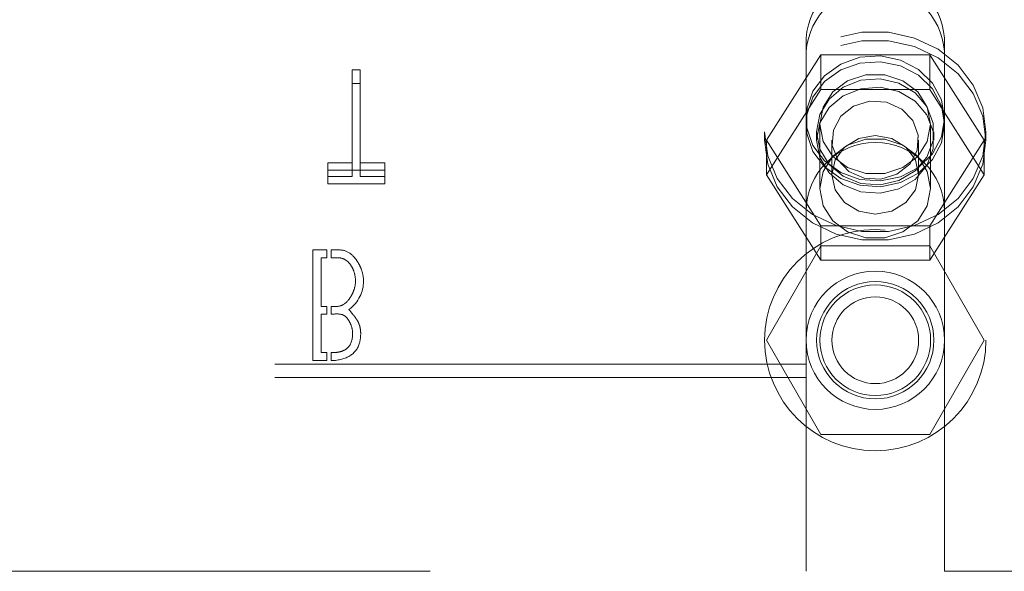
# Model space of a CAD drawing. Header units: inches. Extents: x 0.2 to 10.7, y 0.2 to 7.9.
# Tile 13 of 95: x 3.977 to 4.163, y 2.08 to 2.184. Entities that reach past the tile are written whole.
import ezdxf

# ---------------------------------------------------------------- set-up
doc = ezdxf.new("R2010")
doc.units = ezdxf.units.IN
doc.header["$MEASUREMENT"] = 0
doc.linetypes.add('HIDDEN', pattern=[0.07500000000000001, 0.05, -0.025])

msp = doc.modelspace()

# ---------------------------------------------------------------- linework, layer by layer
at = {"color": 7, "linetype": 'HIDDEN', "lineweight": 18}
for p, q in [((4.125225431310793, 2.180749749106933), (4.125225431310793, 2.178214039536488)), ((4.15126709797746, 2.180749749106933), (4.15126709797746, 2.178214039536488)), ((4.125225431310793, 2.148072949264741), (4.125225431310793, 2.178214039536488)), ((4.15126709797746, 2.148072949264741), (4.15126709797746, 2.178214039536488)), ((4.117750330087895, 2.161510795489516), (4.12799829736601, 2.177597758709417)), ((4.12799829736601, 2.177597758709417), (4.12799829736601, 2.171082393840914)), ((4.12799829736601, 2.177597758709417), (4.148494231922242, 2.177597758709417)), ((4.148494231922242, 2.177597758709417), (4.148494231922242, 2.171082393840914)), ((4.148494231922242, 2.177597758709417), (4.158742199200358, 2.161510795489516)), ((4.039756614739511, 2.174745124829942), (4.039756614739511, 2.172209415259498)), ((4.041236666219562, 2.174745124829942), (4.039756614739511, 2.174745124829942)), ((4.041236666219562, 2.174745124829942), (4.041236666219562, 2.172209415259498)), ((4.039756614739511, 2.172209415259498), (4.041236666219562, 2.172209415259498)), ((4.039756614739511, 2.154698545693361), (4.039756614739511, 2.172209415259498)), ((4.041236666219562, 2.172209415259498), (4.041236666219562, 2.154698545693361)), ((4.117750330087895, 2.154995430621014), (4.12799829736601, 2.171082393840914)), ((4.12799829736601, 2.171082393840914), (4.148494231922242, 2.171082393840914)), ((4.148494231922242, 2.171082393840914), (4.158742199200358, 2.154995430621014)), ((4.12782959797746, 2.16453075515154), (4.12782959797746, 2.152424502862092)), ((4.148662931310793, 2.152424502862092), (4.148662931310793, 2.16453075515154)), ((4.117412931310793, 2.163095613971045), (4.117412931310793, 2.161510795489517)), ((4.117750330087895, 2.161510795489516), (4.117750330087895, 2.154995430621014)), ((4.12799829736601, 2.145423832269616), (4.117750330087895, 2.161510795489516)), ((4.127204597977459, 2.163095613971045), (4.127204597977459, 2.161510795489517)), ((4.130083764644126, 2.161510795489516), (4.130083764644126, 2.154995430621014)), ((4.146408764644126, 2.154995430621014), (4.146408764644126, 2.161510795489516)), ((4.158742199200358, 2.161510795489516), (4.148494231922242, 2.145423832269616)), ((4.149287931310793, 2.161510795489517), (4.149287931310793, 2.163095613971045)), ((4.158742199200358, 2.161510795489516), (4.158742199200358, 2.154995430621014)), ((4.15907959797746, 2.161510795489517), (4.15907959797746, 2.163095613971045)), ((4.035187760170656, 2.157234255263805), (4.035187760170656, 2.154698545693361)), ((4.039756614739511, 2.157234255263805), (4.035187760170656, 2.157234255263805)), ((4.045902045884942, 2.157234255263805), (4.041236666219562, 2.157234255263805)), ((4.045902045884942, 2.157234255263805), (4.045902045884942, 2.154698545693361)), ((4.035187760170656, 2.155863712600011), (4.045902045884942, 2.155863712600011)), ((4.035187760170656, 2.154698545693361), (4.039756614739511, 2.154698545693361)), ((4.035187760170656, 2.153328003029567), (4.035187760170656, 2.154698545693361)), ((4.041236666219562, 2.154698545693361), (4.045902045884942, 2.154698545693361)), ((4.045902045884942, 2.154698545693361), (4.045902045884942, 2.153328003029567)), ((4.12799829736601, 2.138908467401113), (4.117750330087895, 2.154995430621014)), ((4.158742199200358, 2.154995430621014), (4.148494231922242, 2.138908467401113)), ((4.045902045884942, 2.153328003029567), (4.035187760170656, 2.153328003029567)), ((4.125225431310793, 2.148072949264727), (4.125225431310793, 2.080364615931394)), ((4.15126709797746, 2.148072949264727), (4.15126709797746, 2.080364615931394)), ((4.148494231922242, 2.145423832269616), (4.12799829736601, 2.145423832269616)), ((4.12799829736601, 2.145423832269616), (4.12799829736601, 2.138908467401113)), ((4.148494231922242, 2.145423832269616), (4.148494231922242, 2.138908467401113)), ((4.12799829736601, 2.141614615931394), (4.117750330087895, 2.123864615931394)), ((4.148494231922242, 2.141614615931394), (4.12799829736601, 2.141614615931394)), ((4.158742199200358, 2.123864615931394), (4.148494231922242, 2.141614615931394)), ((4.032333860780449, 2.140850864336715), (4.034991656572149, 2.140850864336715)), ((4.032333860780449, 2.120017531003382), (4.032333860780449, 2.140850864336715)), ((4.033894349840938, 2.139386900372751), (4.033894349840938, 2.130217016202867)), ((4.034991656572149, 2.139386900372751), (4.033894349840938, 2.139386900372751)), ((4.034991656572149, 2.140850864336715), (4.034991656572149, 2.139386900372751)), ((4.035824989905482, 2.139386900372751), (4.035824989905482, 2.140850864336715)), ((4.148494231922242, 2.138908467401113), (4.12799829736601, 2.138908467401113)), ((4.033894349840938, 2.130217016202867), (4.034991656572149, 2.130217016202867)), ((4.034991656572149, 2.130217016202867), (4.034991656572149, 2.128785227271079)), ((4.035824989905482, 2.128785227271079), (4.035824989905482, 2.130217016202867)), ((4.033894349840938, 2.128785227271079), (4.033894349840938, 2.121529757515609)), ((4.034991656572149, 2.128785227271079), (4.033894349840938, 2.128785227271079)), ((4.117750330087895, 2.123864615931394), (4.12799829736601, 2.106114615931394)), ((4.148494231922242, 2.106114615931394), (4.158742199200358, 2.123864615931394)), ((4.033894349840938, 2.121529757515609), (4.034991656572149, 2.121529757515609)), ((4.034991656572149, 2.121529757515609), (4.034991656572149, 2.120017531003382)), ((4.035824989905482, 2.120024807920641), (4.035824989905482, 2.121529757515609)), ((4.125225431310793, 2.11938515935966), (3.954433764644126, 2.11938515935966)), ((4.034991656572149, 2.120017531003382), (4.032333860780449, 2.120017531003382)), ((4.279412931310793, 2.11938515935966), (4.15126709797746, 2.11938515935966)), ((4.125225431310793, 2.116849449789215), (3.954433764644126, 2.116849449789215)), ((4.279412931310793, 2.116849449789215), (4.15126709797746, 2.116849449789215)), ((4.12799829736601, 2.106114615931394), (4.148494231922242, 2.106114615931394)), ((3.954433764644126, 2.080364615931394), (4.125225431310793, 2.080364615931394)), ((4.15126709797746, 2.080364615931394), (4.279412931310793, 2.080364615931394))]:
    msp.add_line(p, q, dxfattribs=at)
at = {"color": 7, "linetype": 'HIDDEN', "lineweight": 18, "flags": 128}
for points in [[(4.117412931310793, 2.163095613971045), (4.118018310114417, 2.158576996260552), (4.119799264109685, 2.154320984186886), (4.122652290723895, 2.150574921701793), (4.126411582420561, 2.147556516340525), (4.13085866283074, 2.145441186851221), (4.135735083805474, 2.14435186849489), (4.140757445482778, 2.14435186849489), (4.145633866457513, 2.145441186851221), (4.150080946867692, 2.147556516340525), (4.153840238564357, 2.150574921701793), (4.156693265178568, 2.154320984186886), (4.158474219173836, 2.158576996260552), (4.15907959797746, 2.163095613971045), (4.158474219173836, 2.167614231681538), (4.156693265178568, 2.171870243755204), (4.153840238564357, 2.175616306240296), (4.150080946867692, 2.178634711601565), (4.145633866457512, 2.180750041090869), (4.140757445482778, 2.1818393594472), (4.135735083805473, 2.1818393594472), (4.13085866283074, 2.180750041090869), (4.12641158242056, 2.178634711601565), (4.122652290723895, 2.175616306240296), (4.119799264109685, 2.171870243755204), (4.118018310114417, 2.167614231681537), (4.117412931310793, 2.163095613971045)], [(4.117412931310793, 2.161510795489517), (4.118018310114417, 2.156992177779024), (4.119799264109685, 2.152736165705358), (4.122652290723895, 2.148990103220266), (4.126411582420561, 2.145971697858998), (4.13085866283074, 2.143856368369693), (4.135735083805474, 2.142767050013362), (4.140757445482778, 2.142767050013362), (4.145633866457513, 2.143856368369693), (4.150080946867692, 2.145971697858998), (4.153840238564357, 2.148990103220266), (4.156693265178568, 2.152736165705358), (4.158474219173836, 2.156992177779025), (4.15907959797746, 2.161510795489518), (4.158474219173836, 2.166029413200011), (4.156693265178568, 2.170285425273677), (4.153840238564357, 2.174031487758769), (4.150080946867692, 2.177049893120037), (4.145633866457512, 2.179165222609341), (4.140757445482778, 2.180254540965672), (4.135735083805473, 2.180254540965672), (4.13085866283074, 2.179165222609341), (4.12641158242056, 2.177049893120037), (4.122652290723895, 2.174031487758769), (4.119799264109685, 2.170285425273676), (4.118018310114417, 2.16602941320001), (4.117412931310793, 2.161510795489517)], [(4.15126709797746, 2.165631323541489), (4.150688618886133, 2.162152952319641), (4.149004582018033, 2.158983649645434), (4.146364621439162, 2.156405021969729), (4.14300330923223, 2.154646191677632), (4.139219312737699, 2.153863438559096), (4.135348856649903, 2.154126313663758), (4.13173584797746, 2.155411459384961), (4.128701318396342, 2.157604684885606), (4.126514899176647, 2.160511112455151), (4.125370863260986, 2.163872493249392), (4.125370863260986, 2.167390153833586), (4.126514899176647, 2.170751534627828), (4.128701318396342, 2.173657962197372), (4.13173584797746, 2.175851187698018), (4.135348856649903, 2.177136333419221), (4.139219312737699, 2.177399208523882), (4.14300330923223, 2.176616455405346), (4.146364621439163, 2.174857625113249), (4.149004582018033, 2.172278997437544), (4.150688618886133, 2.169109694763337), (4.15126709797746, 2.165631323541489)], [(4.15126709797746, 2.16453075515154), (4.150688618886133, 2.161052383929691), (4.149004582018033, 2.157883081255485), (4.146364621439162, 2.155304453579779), (4.14300330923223, 2.153545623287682), (4.139219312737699, 2.152762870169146), (4.135348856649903, 2.153025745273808), (4.13173584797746, 2.154310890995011), (4.128701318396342, 2.156504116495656), (4.126514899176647, 2.159410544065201), (4.125370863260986, 2.162771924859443), (4.125370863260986, 2.166289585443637), (4.126514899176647, 2.169650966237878), (4.128701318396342, 2.172557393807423), (4.13173584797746, 2.174750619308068), (4.135348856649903, 2.176035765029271), (4.139219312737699, 2.176298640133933), (4.14300330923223, 2.175515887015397), (4.146364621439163, 2.1737570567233), (4.149004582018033, 2.171178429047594), (4.150688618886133, 2.168009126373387), (4.15126709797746, 2.16453075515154)], [(4.127204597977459, 2.163095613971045), (4.127802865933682, 2.159846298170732), (4.129532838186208, 2.156949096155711), (4.132207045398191, 2.154717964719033), (4.135535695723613, 2.153394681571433), (4.139158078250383, 2.153122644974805), (4.142681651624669, 2.153931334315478), (4.145724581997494, 2.155733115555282), (4.147957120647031, 2.158332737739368), (4.149137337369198, 2.161448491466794), (4.149137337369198, 2.164742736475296), (4.147957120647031, 2.167858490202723), (4.145724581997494, 2.170458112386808), (4.142681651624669, 2.172259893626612), (4.139158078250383, 2.173068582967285), (4.135535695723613, 2.172796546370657), (4.132207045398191, 2.171473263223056), (4.129532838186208, 2.169242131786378), (4.127802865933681, 2.166344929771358), (4.127204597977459, 2.163095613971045)], [(4.148662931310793, 2.16453075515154), (4.14803472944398, 2.161301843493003), (4.146225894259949, 2.158462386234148), (4.14345459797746, 2.156354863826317), (4.140055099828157, 2.155233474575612), (4.136437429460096, 2.155233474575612), (4.133037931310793, 2.156354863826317), (4.130266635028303, 2.158462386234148), (4.128457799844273, 2.161301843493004), (4.12782959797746, 2.16453075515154), (4.128457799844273, 2.167759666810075), (4.130266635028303, 2.170599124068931), (4.133037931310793, 2.172706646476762), (4.136437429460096, 2.173828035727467), (4.140055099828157, 2.173828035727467), (4.14345459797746, 2.172706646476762), (4.146225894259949, 2.170599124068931), (4.14803472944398, 2.167759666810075), (4.148662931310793, 2.16453075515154)], [(4.127204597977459, 2.161510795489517), (4.127802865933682, 2.158261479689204), (4.129532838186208, 2.155364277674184), (4.132207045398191, 2.153133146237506), (4.135535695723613, 2.151809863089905), (4.139158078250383, 2.151537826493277), (4.142681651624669, 2.152346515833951), (4.145724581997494, 2.154148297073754), (4.147957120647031, 2.15674791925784), (4.149137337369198, 2.159863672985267), (4.149137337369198, 2.163157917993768), (4.147957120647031, 2.166273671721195), (4.145724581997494, 2.168873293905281), (4.142681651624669, 2.170675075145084), (4.139158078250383, 2.171483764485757), (4.135535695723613, 2.171211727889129), (4.132207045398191, 2.169888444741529), (4.129532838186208, 2.167657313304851), (4.127802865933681, 2.16476011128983), (4.127204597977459, 2.161510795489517)], [(4.142327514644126, 2.155104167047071), (4.139311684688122, 2.154176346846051), (4.136133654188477, 2.154365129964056), (4.133277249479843, 2.155641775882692), (4.131177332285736, 2.157811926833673), (4.130153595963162, 2.160545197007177), (4.130361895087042, 2.163425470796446), (4.131770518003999, 2.16601425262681), (4.134165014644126, 2.167917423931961), (4.13718084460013, 2.168845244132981), (4.140358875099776, 2.168656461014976), (4.14321527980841, 2.167379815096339), (4.145315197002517, 2.165209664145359), (4.14633893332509, 2.162476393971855), (4.146130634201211, 2.159596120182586), (4.144722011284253, 2.157007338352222), (4.142327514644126, 2.155104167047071)], [(4.148662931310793, 2.152424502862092), (4.14803472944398, 2.149195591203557), (4.146225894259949, 2.146356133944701), (4.14345459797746, 2.144248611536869), (4.140055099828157, 2.143127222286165), (4.136437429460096, 2.143127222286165), (4.133037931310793, 2.144248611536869), (4.130266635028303, 2.146356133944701), (4.128457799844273, 2.149195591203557), (4.12782959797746, 2.152424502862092), (4.128457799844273, 2.155653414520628), (4.130266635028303, 2.158492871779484), (4.133037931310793, 2.160600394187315), (4.136437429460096, 2.16172178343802), (4.140055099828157, 2.16172178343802), (4.14345459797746, 2.160600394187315), (4.146225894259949, 2.158492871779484), (4.14803472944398, 2.155653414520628), (4.148662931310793, 2.152424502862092)], [(4.146408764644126, 2.154995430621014), (4.14578743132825, 2.152164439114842), (4.144018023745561, 2.149764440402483), (4.141369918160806, 2.148160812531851), (4.138246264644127, 2.147597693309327), (4.135122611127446, 2.148160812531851), (4.132474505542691, 2.149764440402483), (4.130705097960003, 2.152164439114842), (4.130083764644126, 2.154995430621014), (4.130705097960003, 2.157826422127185), (4.132474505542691, 2.160226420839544), (4.135122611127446, 2.161830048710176), (4.138246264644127, 2.1623931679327), (4.141369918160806, 2.161830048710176), (4.144018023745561, 2.160226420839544), (4.14578743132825, 2.157826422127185), (4.146408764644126, 2.154995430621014)]]:
    msp.add_lwpolyline(points, dxfattribs=at)
at = {"color": 7, "linetype": 'HIDDEN', "lineweight": 18}
for radius in [0.02083333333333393, 0.01302083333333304, 0.01104166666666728, 0.01041666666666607, 0.008162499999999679]:
    msp.add_circle((4.138246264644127, 2.123864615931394), radius, dxfattribs=at)
for centre, radius, start, end in [((4.138246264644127, 2.17981932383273), 0.01305403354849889, 4.087218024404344, 175.9127819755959), ((4.138246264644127, 2.177283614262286), 0.01305403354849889, 4.087218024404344, 175.9127819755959), ((4.138246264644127, 2.148072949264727), 0.01302083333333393, 0, 180)]:
    msp.add_arc(centre, radius, start, end, dxfattribs=at)
for points, knots in [([(4.035824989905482, 2.140850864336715), (4.036630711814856, 2.140850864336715), (4.038247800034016, 2.141005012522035), (4.039863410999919, 2.139972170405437), (4.040969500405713, 2.138381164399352), (4.041664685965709, 2.136923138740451), (4.041889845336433, 2.135758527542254), (4.041889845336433, 2.134978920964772)], [0, 0, 0, 0, 0.25, 0.5, 0.625, 0.75, 1, 1, 1, 1]), ([(4.040377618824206, 2.134978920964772), (4.040377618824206, 2.135631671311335), (4.040224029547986, 2.136564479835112), (4.039760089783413, 2.137624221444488), (4.038982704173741, 2.138766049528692), (4.037717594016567, 2.13950901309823), (4.036438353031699, 2.139386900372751), (4.035824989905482, 2.139386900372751)], [0, 0, 0, 0, 0.25, 0.375, 0.5, 0.75, 1, 1, 1, 1]), ([(4.035824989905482, 2.130217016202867), (4.036447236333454, 2.130217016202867), (4.037641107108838, 2.13014160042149), (4.038886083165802, 2.13110831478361), (4.039688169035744, 2.132357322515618), (4.040208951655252, 2.133493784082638), (4.040377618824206, 2.134385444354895), (4.040377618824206, 2.134978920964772)], [0, 0, 0, 0, 0.25, 0.5, 0.625, 0.75, 1, 1, 1, 1]), ([(4.039154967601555, 2.129621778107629), (4.03971301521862, 2.128968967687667), (4.040225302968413, 2.128314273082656), (4.040608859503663, 2.127752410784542), (4.040765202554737, 2.12751671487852), (4.041227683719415, 2.126595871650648), (4.041432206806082, 2.125226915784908), (4.041156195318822, 2.122680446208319), (4.03959190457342, 2.120687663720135), (4.037272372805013, 2.120074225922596), (4.035824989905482, 2.120024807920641)], [0, 0, 0, 0, 0.125, 0.15625, 0.1875, 0.25, 0.375, 0.5, 0.75, 1, 1, 1, 1]), ([(4.039846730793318, 2.125101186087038), (4.039846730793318, 2.125615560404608), (4.039699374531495, 2.126387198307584), (4.039262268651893, 2.127355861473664), (4.038526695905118, 2.128448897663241), (4.037475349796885, 2.128899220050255), (4.036355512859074, 2.128785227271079), (4.035824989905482, 2.128785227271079)], [0, 0, 0, 0, 0.25, 0.375, 0.5, 0.75, 1, 1, 1, 1]), ([(4.035824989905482, 2.121529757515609), (4.036083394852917, 2.121529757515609), (4.036757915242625, 2.121540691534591), (4.037846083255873, 2.121743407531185), (4.039343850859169, 2.122503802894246), (4.039846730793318, 2.123872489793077), (4.039846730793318, 2.125101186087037)], [0, 0, 0, 0, 0.125, 0.25, 0.5, 1, 1, 1, 1])]:
    msp.add_open_spline(points, degree=3, knots=knots, dxfattribs=at)
msp.add_open_spline([(4.041889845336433, 2.134978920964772), (4.041889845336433, 2.132903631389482), (4.040988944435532, 2.131117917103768), (4.039154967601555, 2.129621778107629)], degree=3, dxfattribs=at)

doc.saveas('drawing.dxf')
